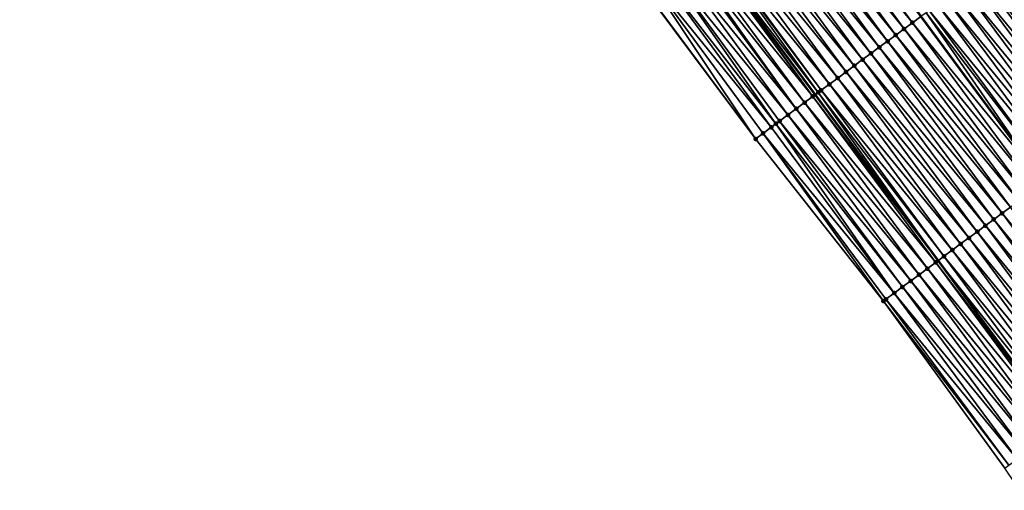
# Model space of a CAD drawing. Header units: feet. Extents: x 2007189 to 2022806, y 818621 to 837694.
# Tile 28 of 256: x 2014200 to 2014296, y 821459 to 821505. Entities that reach past the tile are written whole.
import ezdxf

# ---------------------------------------------------------------- set-up
doc = ezdxf.new("R2010")
doc.units = ezdxf.units.FT
doc.header["$MEASUREMENT"] = 0
for name, color, linetype, lineweight in [('EP_Travel Lane', 172, 'Continuous', 53), ('Road Shots', 141, 'Continuous', 100), ('Road X-Section', 40, 'Continuous', 13), ('STRIPING', 60, 'Continuous', 53)]:
    doc.layers.add(name, color=color, linetype=linetype, lineweight=lineweight)
doc.layers.add('I-77-MM17-21_SB-Surface-Border', color=7, linetype='Continuous')
doc.layers.add('I-77-MM17-21_SB-Surface-TIN', color=7, linetype='Continuous')

msp = doc.modelspace()

# ---------------------------------------------------------------- linework, layer by layer
at = {"layer": 'EP_Travel Lane'}
msp.add_polyline3d([(2014218.745741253, 821578.8553369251, 271.0737255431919), (2014230.172752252, 821562.4380685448, 270.881073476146), (2014241.59975375, 821546.0208138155, 270.686740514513), (2014253.443341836, 821529.8498797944, 270.4863866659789), (2014265.39477076, 821513.8137349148, 270.2804809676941), (2014277.372661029, 821497.7140612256, 270.0847187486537), (2014289.269373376, 821481.6383697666, 269.8837695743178), (2014301.166145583, 821465.5625974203, 269.692784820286), (2014313.162784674, 821449.4891071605, 269.5027626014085), (2014325.146841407, 821433.4781281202, 269.3268699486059), (2014337.254860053, 821417.401879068, 269.1429088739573), (2014349.425045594, 821401.5322308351, 268.9407826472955), (2014361.595165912, 821385.6626676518, 268.7280501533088), (2014373.853957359, 821369.7973482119, 268.5184377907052), (2014386.100229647, 821353.9863213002, 268.3177744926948)], dxfattribs=at)
at = {"layer": 'I-77-MM17-21_SB-Surface-Border', "color": 3, "linetype": 'Continuous', "lineweight": -3}
msp.add_polyline3d([(2014381.25188892, 821350.228200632, 268.5185010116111), (2014369.131771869, 821366.137092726, 268.7079517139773), (2014355.980554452, 821381.352958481, 268.9589085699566), (2014343.625501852, 821397.0808780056, 269.1550311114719), (2014331.266374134, 821412.8056445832, 269.3532908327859), (2014319.130510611, 821428.9727153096, 269.5294090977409), (2014306.970378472, 821444.8516329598, 269.7296739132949), (2014295.748180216, 821461.5505086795, 269.896361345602), (2014283.977668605, 821477.7197699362, 270.0833206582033), (2014271.603310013, 821493.4419037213, 270.290527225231), (2014259.582571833, 821509.5657918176, 270.4831041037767), (2014247.675332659, 821525.6341205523, 270.6966101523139), (2014235.796385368, 821541.8153681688, 270.8970063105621), (2014224.068607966, 821558.014662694, 271.1023314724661), (2014212.196631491, 821574.1095109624, 271.3089148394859), (2014200.349238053, 821590.4759233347, 271.4998703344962)], dxfattribs=at)
at = {"layer": 'I-77-MM17-21_SB-Surface-TIN', "color": 128, "linetype": 'Continuous', "lineweight": -3}
for points in [[(2014286.791660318, 821504.6892438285, 269.7097059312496), (2014274.974177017, 821520.8154675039, 269.9090769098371), (2014274.166825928, 821520.2253960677, 269.937655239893)], [(2014286.791660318, 821504.6892438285, 269.7097059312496), (2014287.595332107, 821505.2843163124, 269.6842150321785), (2014274.974177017, 821520.8154675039, 269.9090769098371)], [(2014285.988035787, 821504.0941070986, 269.7430923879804), (2014274.166825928, 821520.2253960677, 269.937655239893), (2014273.359501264, 821519.6352884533, 269.9707229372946)], [(2014285.988035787, 821504.0941070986, 269.7430923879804), (2014286.791660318, 821504.6892438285, 269.7097059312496), (2014274.166825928, 821520.2253960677, 269.937655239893)], [(2014284.380782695, 821502.903839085, 269.8091945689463), (2014272.552179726, 821519.0451765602, 270.0043216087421), (2014271.744850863, 821518.4550746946, 270.0366759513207)], [(2014285.184424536, 821503.4989524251, 269.7786887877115), (2014273.359501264, 821519.6352884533, 269.9707229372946), (2014272.552179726, 821519.0451765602, 270.0043216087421)], [(2014284.380782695, 821502.903839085, 269.8091945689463), (2014285.184424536, 821503.4989524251, 269.7786887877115), (2014272.552179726, 821519.0451765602, 270.0043216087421)], [(2014285.184424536, 821503.4989524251, 269.7786887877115), (2014285.988035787, 821504.0941070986, 269.7430923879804), (2014273.359501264, 821519.6352884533, 269.9707229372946)], [(2014282.773521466, 821501.7135820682, 269.87394240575), (2014270.937515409, 821517.8649818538, 270.0679104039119), (2014270.130174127, 821517.2748969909, 270.098154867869)], [(2014283.577141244, 821502.3087252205, 269.8397649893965), (2014271.744850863, 821518.4550746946, 270.0366759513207), (2014270.937515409, 821517.8649818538, 270.0679104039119)], [(2014282.773521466, 821501.7135820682, 269.87394240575), (2014283.577141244, 821502.3087252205, 269.8397649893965), (2014270.937515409, 821517.8649818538, 270.0679104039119)], [(2014283.577141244, 821502.3087252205, 269.8397649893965), (2014284.380782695, 821502.903839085, 269.8091945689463), (2014271.744850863, 821518.4550746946, 270.0366759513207)], [(2014281.969883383, 821501.1184636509, 269.9050735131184), (2014270.130174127, 821517.2748969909, 270.098154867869), (2014269.322826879, 821516.6848202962, 270.1273857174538)], [(2014281.969883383, 821501.1184636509, 269.9050735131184), (2014282.773521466, 821501.7135820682, 269.87394240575), (2014270.130174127, 821517.2748969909, 270.098154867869)], [(2014280.36258925, 821499.9282510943, 269.9643456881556), (2014268.515475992, 821516.0947485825, 270.1559985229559), (2014267.708118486, 821515.5046859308, 270.1834867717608)], [(2014281.16623317, 821500.5233616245, 269.9341859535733), (2014269.322826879, 821516.6848202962, 270.1273857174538), (2014268.515475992, 821516.0947485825, 270.1559985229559)], [(2014280.36258925, 821499.9282510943, 269.9643456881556), (2014281.16623317, 821500.5233616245, 269.9341859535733), (2014268.515475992, 821516.0947485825, 270.1559985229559)], [(2014281.16623317, 821500.5233616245, 269.9341859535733), (2014281.969883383, 821501.1184636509, 269.9050735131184), (2014269.322826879, 821516.6848202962, 270.1273857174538)], [(2014278.75527554, 821498.7380649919, 270.0203598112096), (2014266.900760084, 821514.9146245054, 270.2108228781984), (2014266.093448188, 821514.324499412, 270.2460595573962)], [(2014279.558931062, 821499.3331598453, 269.9921307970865), (2014267.708118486, 821515.5046859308, 270.1834867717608), (2014266.900760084, 821514.9146245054, 270.2108228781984)], [(2014278.75527554, 821498.7380649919, 270.0203598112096), (2014279.558931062, 821499.3331598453, 269.9921307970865), (2014266.900760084, 821514.9146245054, 270.2108228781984)], [(2014279.558931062, 821499.3331598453, 269.9921307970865), (2014280.36258925, 821499.9282510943, 269.9643456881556), (2014267.708118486, 821515.5046859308, 270.1834867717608)], [(2014277.678278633, 821497.9404414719, 270.06801572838), (2014265.955773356, 821514.2238540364, 270.252753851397), (2014265.39477076, 821513.8137349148, 270.2804809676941)], [(2014277.951650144, 821498.1429294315, 270.0536022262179), (2014266.093448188, 821514.324499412, 270.2460595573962), (2014265.955773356, 821514.2238540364, 270.252753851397)], [(2014277.678278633, 821497.9404414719, 270.06801572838), (2014277.951650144, 821498.1429294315, 270.0536022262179), (2014265.955773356, 821514.2238540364, 270.252753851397)], [(2014277.951650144, 821498.1429294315, 270.0536022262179), (2014278.75527554, 821498.7380649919, 270.0203598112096), (2014266.093448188, 821514.324499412, 270.2460595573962)], [(2014276.344474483, 821496.9525567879, 270.1325905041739), (2014264.478839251, 821513.1442288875, 270.3190566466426), (2014263.894335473, 821512.7170454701, 270.3385453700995)], [(2014277.148085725, 821497.5477114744, 270.0969925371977), (2014265.286163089, 821513.7343376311, 270.2858488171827), (2014264.478839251, 821513.1442288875, 270.3190566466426)], [(2014276.344474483, 821496.9525567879, 270.1325905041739), (2014277.148085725, 821497.5477114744, 270.0969925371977), (2014264.478839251, 821513.1442288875, 270.3190566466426)], [(2014277.148085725, 821497.5477114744, 270.0969925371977), (2014265.39477076, 821513.8137349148, 270.2804809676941), (2014265.286163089, 821513.7343376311, 270.2858488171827)], [(2014277.678278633, 821497.9404414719, 270.06801572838), (2014265.39477076, 821513.8137349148, 270.2804809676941), (2014277.372661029, 821497.7140612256, 270.0847187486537)], [(2014277.148085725, 821497.5477114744, 270.0969925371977), (2014277.372661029, 821497.7140612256, 270.0847187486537), (2014265.39477076, 821513.8137349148, 270.2804809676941)], [(2014275.540814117, 821496.357468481, 270.1600132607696), (2014263.671475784, 821512.5541743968, 270.3455322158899), (2014262.864104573, 821511.9641305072, 270.3706922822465)], [(2014275.540814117, 821496.357468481, 270.1600132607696), (2014263.894335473, 821512.7170454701, 270.3385453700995), (2014263.671475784, 821512.5541743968, 270.3455322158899)], [(2014275.540814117, 821496.357468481, 270.1600132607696), (2014276.344474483, 821496.9525567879, 270.1325905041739), (2014263.894335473, 821512.7170454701, 270.3385453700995)], [(2014273.574651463, 821494.9016258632, 270.223400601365), (2014262.056738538, 821511.3740795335, 270.3967314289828), (2014261.249381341, 821510.7840164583, 270.4242722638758)], [(2014274.737143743, 821495.7623936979, 270.1857704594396), (2014262.864104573, 821511.9641305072, 270.3706922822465), (2014262.056738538, 821511.3740795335, 270.3967314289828)], [(2014273.574651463, 821494.9016258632, 270.223400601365), (2014273.933475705, 821495.167315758, 270.2119164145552), (2014262.056738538, 821511.3740795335, 270.3967314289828)], [(2014273.933475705, 821495.167315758, 270.2119164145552), (2014274.737143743, 821495.7623936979, 270.1857704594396), (2014262.056738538, 821511.3740795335, 270.3967314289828)], [(2014274.737143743, 821495.7623936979, 270.1857704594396), (2014275.540814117, 821496.357468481, 270.1600132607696), (2014262.864104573, 821511.9641305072, 270.3706922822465)], [(2014307.528550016, 821495.1596408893, 269.1926802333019), (2014295.63176781, 821511.2354267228, 269.3820053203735), (2014294.82809709, 821510.6403524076, 269.407704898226)], [(2014307.528550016, 821495.1596408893, 269.1926802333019), (2014295.798461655, 821511.3588668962, 269.3756819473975), (2014295.63176781, 821511.2354267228, 269.3820053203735)], [(2014271.603310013, 821493.4419037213, 270.290527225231), (2014260.442032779, 821510.1939415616, 270.4532800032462), (2014259.634678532, 821509.6038744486, 270.4813218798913)], [(2014273.129802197, 821494.5722452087, 270.2371521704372), (2014261.249381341, 821510.7840164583, 270.4242722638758), (2014260.442032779, 821510.1939415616, 270.4532800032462)], [(2014271.603310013, 821493.4419037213, 270.290527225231), (2014272.326134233, 821493.9771671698, 270.2633103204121), (2014260.442032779, 821510.1939415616, 270.4532800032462)], [(2014272.326134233, 821493.9771671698, 270.2633103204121), (2014273.129802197, 821494.5722452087, 270.2371521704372), (2014260.442032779, 821510.1939415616, 270.4532800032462)], [(2014273.129802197, 821494.5722452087, 270.2371521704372), (2014273.574651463, 821494.9016258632, 270.223400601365), (2014261.249381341, 821510.7840164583, 270.4242722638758)], [(2014306.724877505, 821494.5645689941, 269.2180817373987), (2014294.82809709, 821510.6403524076, 269.407704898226), (2014294.024466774, 821510.0452234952, 269.4401285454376)], [(2014306.724877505, 821494.5645689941, 269.2180817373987), (2014307.528550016, 821495.1596408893, 269.1926802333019), (2014294.82809709, 821510.6403524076, 269.407704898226)], [(2014271.603310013, 821493.4419037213, 270.290527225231), (2014259.634678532, 821509.6038744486, 270.4813218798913), (2014259.582571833, 821509.5657918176, 270.4831041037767)], [(2014305.117600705, 821493.3743330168, 269.2802383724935), (2014293.220851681, 821509.4500740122, 269.4750856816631), (2014292.417233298, 821508.854928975, 269.50949525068)], [(2014305.921233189, 821493.9694590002, 269.2481754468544), (2014294.024466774, 821510.0452234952, 269.4401285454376), (2014293.220851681, 821509.4500740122, 269.4750856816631)], [(2014305.117600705, 821493.3743330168, 269.2802383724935), (2014305.921233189, 821493.9694590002, 269.2481754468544), (2014293.220851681, 821509.4500740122, 269.4750856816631)], [(2014305.921233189, 821493.9694590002, 269.2481754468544), (2014306.724877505, 821494.5645689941, 269.2180817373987), (2014294.024466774, 821510.0452234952, 269.4401285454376)], [(2014303.510340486, 821492.1840746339, 269.3451544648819), (2014291.613605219, 821508.2597970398, 269.5422912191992), (2014290.809966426, 821507.6646795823, 269.5733040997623)], [(2014304.313979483, 821492.7791918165, 269.3141754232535), (2014292.417233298, 821508.854928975, 269.50949525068), (2014291.613605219, 821508.2597970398, 269.5422912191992)], [(2014303.510340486, 821492.1840746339, 269.3451544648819), (2014304.313979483, 821492.7791918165, 269.3141754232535), (2014291.613605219, 821508.2597970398, 269.5422912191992)], [(2014304.313979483, 821492.7791918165, 269.3141754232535), (2014305.117600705, 821493.3743330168, 269.2802383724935), (2014292.417233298, 821508.854928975, 269.50949525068)], [(2014302.706691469, 821491.5889709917, 269.3744658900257), (2014290.809966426, 821507.6646795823, 269.5733040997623), (2014290.006323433, 821507.0695678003, 269.6036180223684)], [(2014302.706691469, 821491.5889709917, 269.3744658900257), (2014303.510340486, 821492.1840746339, 269.3451544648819), (2014290.809966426, 821507.6646795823, 269.5733040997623)], [(2014301.099376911, 821490.3987860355, 269.4303388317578), (2014289.202678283, 821506.4744589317, 269.6335731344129), (2014288.399019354, 821505.8793686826, 269.6612350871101)], [(2014301.90303529, 821490.9938770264, 269.4025855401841), (2014290.006323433, 821507.0695678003, 269.6036180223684), (2014289.202678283, 821506.4744589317, 269.6335731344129)], [(2014301.099376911, 821490.3987860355, 269.4303388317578), (2014301.90303529, 821490.9938770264, 269.4025855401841), (2014289.202678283, 821506.4744589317, 269.6335731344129)], [(2014301.90303529, 821490.9938770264, 269.4025855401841), (2014302.706691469, 821491.5889709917, 269.3744658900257), (2014290.006323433, 821507.0695678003, 269.6036180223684)], [(2014288.108159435, 821505.664009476, 269.6700035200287), (2014287.595332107, 821505.2843163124, 269.6842150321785), (2014299.492072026, 821489.2085875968, 269.4878543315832)], [(2014300.295740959, 821489.8036647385, 269.4618245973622), (2014288.399019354, 821505.8793686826, 269.6612350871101), (2014288.108159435, 821505.664009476, 269.6700035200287)], [(2014300.295740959, 821489.8036647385, 269.4618245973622), (2014288.108159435, 821505.664009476, 269.6700035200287), (2014299.492072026, 821489.2085875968, 269.4878543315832)], [(2014300.295740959, 821489.8036647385, 269.4618245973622), (2014301.099376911, 821490.3987860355, 269.4303388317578), (2014288.399019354, 821505.8793686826, 269.6612350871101)], [(2014298.688413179, 821488.6134976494, 269.515497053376), (2014286.791660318, 821504.6892438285, 269.7097059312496), (2014285.988035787, 821504.0941070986, 269.7430923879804)], [(2014286.791660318, 821504.6892438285, 269.7097059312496), (2014299.492072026, 821489.2085875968, 269.4878543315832), (2014287.595332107, 821505.2843163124, 269.6842150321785)], [(2014298.688413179, 821488.6134976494, 269.515497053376), (2014299.492072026, 821489.2085875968, 269.4878543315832), (2014286.791660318, 821504.6892438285, 269.7097059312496)], [(2014297.081170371, 821487.4232157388, 269.583310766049), (2014285.184424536, 821503.4989524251, 269.7786887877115), (2014284.380782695, 821502.903839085, 269.8091945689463)], [(2014297.884790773, 821488.0183580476, 269.5492372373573), (2014285.988035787, 821504.0941070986, 269.7430923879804), (2014285.184424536, 821503.4989524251, 269.7786887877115)], [(2014297.081170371, 821487.4232157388, 269.583310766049), (2014297.884790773, 821488.0183580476, 269.5492372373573), (2014285.184424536, 821503.4989524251, 269.7786887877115)], [(2014297.884790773, 821488.0183580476, 269.5492372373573), (2014298.688413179, 821488.6134976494, 269.515497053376), (2014285.988035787, 821504.0941070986, 269.7430923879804)], [(2014296.277542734, 821486.8280832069, 269.6161802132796), (2014284.380782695, 821502.903839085, 269.8091945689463), (2014283.577141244, 821502.3087252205, 269.8397649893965)], [(2014296.277542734, 821486.8280832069, 269.6161802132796), (2014297.081170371, 821487.4232157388, 269.583310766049), (2014284.380782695, 821502.903839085, 269.8091945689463)], [(2014294.670258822, 821485.6378568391, 269.6771533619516), (2014282.773521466, 821501.7135820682, 269.87394240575), (2014281.969883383, 821501.1184636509, 269.9050735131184)], [(2014295.473904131, 821486.2329654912, 269.6472249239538), (2014283.577141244, 821502.3087252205, 269.8397649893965), (2014282.773521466, 821501.7135820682, 269.87394240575)], [(2014294.670258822, 821485.6378568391, 269.6771533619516), (2014295.473904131, 821486.2329654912, 269.6472249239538), (2014282.773521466, 821501.7135820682, 269.87394240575)], [(2014295.473904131, 821486.2329654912, 269.6472249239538), (2014296.277542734, 821486.8280832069, 269.6161802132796), (2014283.577141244, 821502.3087252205, 269.8397649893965)], [(2014293.866614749, 821485.042746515, 269.7072877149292), (2014281.969883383, 821501.1184636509, 269.9050735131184), (2014281.16623317, 821500.5233616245, 269.9341859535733)], [(2014293.866614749, 821485.042746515, 269.7072877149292), (2014294.670258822, 821485.6378568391, 269.6771533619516), (2014281.969883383, 821501.1184636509, 269.9050735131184)], [(2014292.25930906, 821483.8525495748, 269.7646366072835), (2014280.36258925, 821499.9282510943, 269.9643456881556), (2014279.558931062, 821499.3331598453, 269.9921307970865)], [(2014293.062965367, 821484.4476433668, 269.7365383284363), (2014281.16623317, 821500.5233616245, 269.9341859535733), (2014280.36258925, 821499.9282510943, 269.9643456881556)], [(2014292.25930906, 821483.8525495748, 269.7646366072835), (2014293.062965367, 821484.4476433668, 269.7365383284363), (2014280.36258925, 821499.9282510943, 269.9643456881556)], [(2014293.062965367, 821484.4476433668, 269.7365383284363), (2014293.866614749, 821485.042746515, 269.7072877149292), (2014281.16623317, 821500.5233616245, 269.9341859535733)], [(2014290.651979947, 821482.662384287, 269.8180872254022), (2014278.75527554, 821498.7380649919, 270.0203598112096), (2014277.951650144, 821498.1429294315, 270.0536022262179)], [(2014291.455649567, 821483.2574600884, 269.7922046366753), (2014279.558931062, 821499.3331598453, 269.9921307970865), (2014278.75527554, 821498.7380649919, 270.0203598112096)], [(2014290.651979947, 821482.662384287, 269.8180872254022), (2014291.455649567, 821483.2574600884, 269.7922046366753), (2014278.75527554, 821498.7380649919, 270.0203598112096)], [(2014291.455649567, 821483.2574600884, 269.7922046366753), (2014292.25930906, 821483.8525495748, 269.7646366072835), (2014279.558931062, 821499.3331598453, 269.9921307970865)], [(2014277.678278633, 821497.9404414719, 270.06801572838), (2014277.372661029, 821497.7140612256, 270.0847187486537), (2014289.269373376, 821481.6383697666, 269.8837695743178)], [(2014289.848351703, 821482.0672525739, 269.8508558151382), (2014277.951650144, 821498.1429294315, 270.0536022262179), (2014277.678278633, 821497.9404414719, 270.06801572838)], [(2014289.848351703, 821482.0672525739, 269.8508558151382), (2014277.678278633, 821497.9404414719, 270.06801572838), (2014289.269373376, 821481.6383697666, 269.8837695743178)], [(2014289.848351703, 821482.0672525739, 269.8508558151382), (2014290.651979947, 821482.662384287, 269.8180872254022), (2014277.951650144, 821498.1429294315, 270.0536022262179)], [(2014288.241172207, 821480.876885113, 269.9292058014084), (2014276.344474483, 821496.9525567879, 270.1325905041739), (2014275.540814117, 821496.357468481, 270.1600132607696)], [(2014289.044801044, 821481.4720160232, 269.896536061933), (2014277.148085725, 821497.5477114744, 270.0969925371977), (2014276.344474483, 821496.9525567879, 270.1325905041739)], [(2014288.241172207, 821480.876885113, 269.9292058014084), (2014289.044801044, 821481.4720160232, 269.896536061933), (2014276.344474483, 821496.9525567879, 270.1325905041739)], [(2014277.148085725, 821497.5477114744, 270.0969925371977), (2014289.269373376, 821481.6383697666, 269.8837695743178), (2014277.372661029, 821497.7140612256, 270.0847187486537)], [(2014289.044801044, 821481.4720160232, 269.896536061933), (2014289.269373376, 821481.6383697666, 269.8837695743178), (2014277.148085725, 821497.5477114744, 270.0969925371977)], [(2014287.437505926, 821480.2818047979, 269.9556443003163), (2014275.540814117, 821496.357468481, 270.1600132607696), (2014274.737143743, 821495.7623936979, 270.1857704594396)], [(2014287.437505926, 821480.2818047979, 269.9556443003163), (2014288.241172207, 821480.876885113, 269.9292058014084), (2014275.540814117, 821496.357468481, 270.1600132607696)], [(2014285.026572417, 821478.496475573, 270.0458321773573), (2014273.574651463, 821494.9016258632, 270.223400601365), (2014273.129802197, 821494.5722452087, 270.2371521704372)], [(2014285.830220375, 821479.0915806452, 270.0163446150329), (2014273.933475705, 821495.167315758, 270.2119164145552), (2014273.574651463, 821494.9016258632, 270.223400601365)], [(2014285.026572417, 821478.496475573, 270.0458321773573), (2014285.830220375, 821479.0915806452, 270.0163446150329), (2014273.574651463, 821494.9016258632, 270.223400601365)], [(2014286.633857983, 821479.6866997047, 269.9851344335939), (2014274.737143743, 821495.7623936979, 270.1857704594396), (2014273.933475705, 821495.167315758, 270.2119164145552)], [(2014285.830220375, 821479.0915806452, 270.0163446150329), (2014286.633857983, 821479.6866997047, 269.9851344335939), (2014273.933475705, 821495.167315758, 270.2119164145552)], [(2014286.633857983, 821479.6866997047, 269.9851344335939), (2014287.437505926, 821480.2818047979, 269.9556443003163), (2014274.737143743, 821495.7623936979, 270.1857704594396)], [(2014283.977668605, 821477.7197699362, 270.0833206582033), (2014272.326134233, 821493.9771671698, 270.2633103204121), (2014271.603310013, 821493.4419037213, 270.290527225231)], [(2014285.026572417, 821478.496475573, 270.0458321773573), (2014273.129802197, 821494.5722452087, 270.2371521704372), (2014272.326134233, 821493.9771671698, 270.2633103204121)], [(2014283.977668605, 821477.7197699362, 270.0833206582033), (2014284.22291834, 821477.9013787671, 270.0743016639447), (2014272.326134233, 821493.9771671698, 270.2633103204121)], [(2014284.22291834, 821477.9013787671, 270.0743016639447), (2014285.026572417, 821478.496475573, 270.0458321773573), (2014272.326134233, 821493.9771671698, 270.2633103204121)], [(2014308.174316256, 821470.752309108, 269.4254103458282), (2014296.277542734, 821486.8280832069, 269.6161802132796), (2014295.473904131, 821486.2329654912, 269.6472249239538)], [(2014306.567050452, 821469.5620582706, 269.4893975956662), (2014294.670258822, 821485.6378568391, 269.6771533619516), (2014293.866614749, 821485.042746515, 269.7072877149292)], [(2014307.370684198, 821470.1571825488, 269.4575444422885), (2014295.473904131, 821486.2329654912, 269.6472249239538), (2014294.670258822, 821485.6378568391, 269.6771533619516)], [(2014306.567050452, 821469.5620582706, 269.4893975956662), (2014307.370684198, 821470.1571825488, 269.4575444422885), (2014294.670258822, 821485.6378568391, 269.6771533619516)], [(2014307.370684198, 821470.1571825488, 269.4575444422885), (2014308.174316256, 821470.752309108, 269.4254103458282), (2014295.473904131, 821486.2329654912, 269.6472249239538)], [(2014304.959754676, 821468.3718479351, 269.5483966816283), (2014293.062965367, 821484.4476433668, 269.7365383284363), (2014292.25930906, 821483.8525495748, 269.7646366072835)], [(2014305.763409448, 821468.9669438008, 269.5200427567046), (2014293.866614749, 821485.042746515, 269.7072877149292), (2014293.062965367, 821484.4476433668, 269.7365383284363)], [(2014304.959754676, 821468.3718479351, 269.5483966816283), (2014305.763409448, 821468.9669438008, 269.5200427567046), (2014293.062965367, 821484.4476433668, 269.7365383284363)], [(2014305.763409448, 821468.9669438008, 269.5200427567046), (2014306.567050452, 821469.5620582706, 269.4893975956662), (2014293.866614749, 821485.042746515, 269.7072877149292)], [(2014304.156099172, 821467.7767530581, 269.5766288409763), (2014292.25930906, 821483.8525495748, 269.7646366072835), (2014291.455649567, 821483.2574600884, 269.7922046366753)], [(2014304.156099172, 821467.7767530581, 269.5766288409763), (2014304.959754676, 821468.3718479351, 269.5483966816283), (2014292.25930906, 821483.8525495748, 269.7646366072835)], [(2014302.548779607, 821466.5865748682, 269.6316689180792), (2014290.651979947, 821482.662384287, 269.8180872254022), (2014289.848351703, 821482.0672525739, 269.8508558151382)], [(2014303.352443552, 821467.1816583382, 269.6048416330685), (2014291.455649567, 821483.2574600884, 269.7922046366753), (2014290.651979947, 821482.662384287, 269.8180872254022)], [(2014302.548779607, 821466.5865748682, 269.6316689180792), (2014303.352443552, 821467.1816583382, 269.6048416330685), (2014290.651979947, 821482.662384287, 269.8180872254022)], [(2014303.352443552, 821467.1816583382, 269.6048416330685), (2014304.156099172, 821467.7767530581, 269.5766288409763), (2014291.455649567, 821483.2574600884, 269.7922046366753)], [(2014289.044801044, 821481.4720160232, 269.896536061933), (2014301.166145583, 821465.5625974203, 269.692784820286), (2014289.269373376, 821481.6383697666, 269.8837695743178)], [(2014301.745133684, 821465.991467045, 269.6614954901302), (2014289.848351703, 821482.0672525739, 269.8508558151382), (2014289.269373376, 821481.6383697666, 269.8837695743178)], [(2014301.745133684, 821465.991467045, 269.6614954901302), (2014289.269373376, 821481.6383697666, 269.8837695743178), (2014301.166145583, 821465.5625974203, 269.692784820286)], [(2014301.745133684, 821465.991467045, 269.6614954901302), (2014302.548779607, 821466.5865748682, 269.6316689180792), (2014289.848351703, 821482.0672525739, 269.8508558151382)], [(2014300.137934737, 821464.801125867, 269.7366089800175), (2014288.241172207, 821480.876885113, 269.9292058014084), (2014287.437505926, 821480.2818047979, 269.9556443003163)], [(2014300.941569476, 821465.3962488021, 269.7049212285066), (2014289.044801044, 821481.4720160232, 269.896536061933), (2014288.241172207, 821480.876885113, 269.9292058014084)], [(2014300.137934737, 821464.801125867, 269.7366089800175), (2014300.941569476, 821465.3962488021, 269.7049212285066), (2014288.241172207, 821480.876885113, 269.9292058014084)], [(2014300.941569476, 821465.3962488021, 269.7049212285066), (2014301.166145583, 821465.5625974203, 269.692784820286), (2014289.044801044, 821481.4720160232, 269.896536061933)], [(2014298.53060792, 821463.610957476, 269.7904422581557), (2014286.633857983, 821479.6866997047, 269.9851344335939), (2014285.830220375, 821479.0915806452, 270.0163446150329)], [(2014299.334262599, 821464.2060534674, 269.7620728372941), (2014287.437505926, 821480.2818047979, 269.9556443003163), (2014286.633857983, 821479.6866997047, 269.9851344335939)], [(2014298.53060792, 821463.610957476, 269.7904422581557), (2014299.334262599, 821464.2060534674, 269.7620728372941), (2014286.633857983, 821479.6866997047, 269.9851344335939)], [(2014299.334262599, 821464.2060534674, 269.7620728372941), (2014300.137934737, 821464.801125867, 269.7366089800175), (2014287.437505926, 821480.2818047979, 269.9556443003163)], [(2014297.726964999, 821463.0158455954, 269.8207685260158), (2014285.830220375, 821479.0915806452, 270.0163446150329), (2014285.026572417, 821478.496475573, 270.0458321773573)], [(2014297.726964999, 821463.0158455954, 269.8207685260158), (2014298.53060792, 821463.610957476, 269.7904422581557), (2014285.830220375, 821479.0915806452, 270.0163446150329)], [(2014296.119685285, 821461.8256135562, 269.8824406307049), (2014284.22291834, 821477.9013787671, 270.0743016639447), (2014283.977668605, 821477.7197699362, 270.0833206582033)], [(2014295.748180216, 821461.5505086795, 269.896361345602), (2014296.119685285, 821461.8256135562, 269.8824406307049), (2014283.977668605, 821477.7197699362, 270.0833206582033)], [(2014296.923326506, 821462.4207277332, 269.8518315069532), (2014285.026572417, 821478.496475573, 270.0458321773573), (2014284.22291834, 821477.9013787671, 270.0743016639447)], [(2014296.119685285, 821461.8256135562, 269.8824406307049), (2014296.923326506, 821462.4207277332, 269.8518315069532), (2014284.22291834, 821477.9013787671, 270.0743016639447)], [(2014296.923326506, 821462.4207277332, 269.8518315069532), (2014297.726964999, 821463.0158455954, 269.8207685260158), (2014285.026572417, 821478.496475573, 270.0458321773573)]]:
    msp.add_3dface(points, dxfattribs=at)
at = {"layer": 'Road Shots', "lineweight": 100}
for p in [(2014286.791660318, 821504.6892438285, 269.7097059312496), (2014285.184424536, 821503.4989524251, 269.7786887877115), (2014285.988035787, 821504.0941070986, 269.7430923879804), (2014284.380782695, 821502.903839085, 269.8091945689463), (2014282.773521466, 821501.7135820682, 269.87394240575), (2014283.577141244, 821502.3087252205, 269.8397649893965), (2014281.969883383, 821501.1184636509, 269.9050735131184), (2014280.36258925, 821499.9282510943, 269.9643456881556), (2014281.16623317, 821500.5233616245, 269.9341859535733), (2014278.75527554, 821498.7380649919, 270.0203598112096), (2014279.558931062, 821499.3331598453, 269.9921307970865), (2014277.678278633, 821497.9404414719, 270.06801572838), (2014277.951650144, 821498.1429294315, 270.0536022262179), (2014276.344474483, 821496.9525567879, 270.1325905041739), (2014277.148085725, 821497.5477114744, 270.0969925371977), (2014275.540814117, 821496.357468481, 270.1600132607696), (2014273.574651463, 821494.9016258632, 270.223400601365), (2014273.933475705, 821495.167315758, 270.2119164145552), (2014274.737143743, 821495.7623936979, 270.1857704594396), (2014272.326134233, 821493.9771671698, 270.2633103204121), (2014273.129802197, 821494.5722452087, 270.2371521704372), (2014271.603310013, 821493.4419037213, 270.290527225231), (2014294.670258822, 821485.6378568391, 269.6771533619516), (2014295.473904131, 821486.2329654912, 269.6472249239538), (2014293.062965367, 821484.4476433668, 269.7365383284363), (2014293.866614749, 821485.042746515, 269.7072877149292), (2014292.25930906, 821483.8525495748, 269.7646366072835), (2014290.651979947, 821482.662384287, 269.8180872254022), (2014291.455649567, 821483.2574600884, 269.7922046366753), (2014289.848351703, 821482.0672525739, 269.8508558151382), (2014288.241172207, 821480.876885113, 269.9292058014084), (2014289.044801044, 821481.4720160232, 269.896536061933), (2014286.633857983, 821479.6866997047, 269.9851344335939), (2014287.437505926, 821480.2818047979, 269.9556443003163), (2014285.830220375, 821479.0915806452, 270.0163446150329), (2014283.977668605, 821477.7197699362, 270.0833206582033), (2014284.22291834, 821477.9013787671, 270.0743016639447), (2014285.026572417, 821478.496475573, 270.0458321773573)]:
    msp.add_point(p, dxfattribs=at)
at = {"layer": 'Road X-Section', "extrusion": (-0.5948352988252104, 0.8037841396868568, 0.01010069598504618), "elevation": -537853.7214886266, "flags": 128}
msp.add_lwpolyline([(-2107833.290112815, 5702.210080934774), (-2107832.290112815, 5702.270996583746), (-2107831.290112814, 5702.329426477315), (-2107830.497535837, 5702.363503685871), (-2107830.290112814, 5702.369827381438), (-2107829.290112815, 5702.395528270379), (-2107828.290112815, 5702.427953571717), (-2107827.290112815, 5702.462912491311), (-2107826.290112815, 5702.497323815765), (-2107825.290112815, 5702.5301214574), (-2107824.290112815, 5702.561135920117), (-2107823.290112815, 5702.591451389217), (-2107822.290112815, 5702.621408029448), (-2107821.290112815, 5702.649071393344), (-2107820.928202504, 5702.657840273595), (-2107820.290112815, 5702.67205250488), (-2107819.290112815, 5702.697544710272), (-2107818.290112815, 5702.730932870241), (-2107817.290112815, 5702.766531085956), (-2107816.290112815, 5702.797038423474), (-2107815.290112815, 5702.827610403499), (-2107814.290112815, 5702.86178956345), (-2107813.290112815, 5702.892922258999), (-2107812.290112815, 5702.922036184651), (-2107811.290112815, 5702.952197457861), (-2107810.290112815, 5702.979983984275), (-2107809.290112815, 5703.00821443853), (-2107808.290112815, 5703.04145854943), (-2107807.94991679, 5703.055872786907), (-2107807.290112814, 5703.084851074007), (-2107806.290112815, 5703.120450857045), (-2107805.290112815, 5703.14787501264), (-2107804.290112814, 5703.173633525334), (-2107803.290112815, 5703.199780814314), (-2107802.843631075, 5703.211265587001), (-2107802.290112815, 5703.225017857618), (-2107801.290112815, 5703.251177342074), (-2107800.390678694, 5703.278395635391)], dxfattribs=at)
at = {"layer": 'Road X-Section', "extrusion": (-0.5948352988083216, 0.8037841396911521, 0.01010069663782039), "elevation": -537873.7214509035, "flags": 128}
msp.add_lwpolyline([(-2107833.290121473, 5702.21459850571), (-2107832.290121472, 5702.282726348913), (-2107831.290121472, 5702.342276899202), (-2107830.539807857, 5702.375196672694), (-2107830.290121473, 5702.382867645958), (-2107829.290121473, 5702.408270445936), (-2107828.290121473, 5702.438365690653), (-2107827.290121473, 5702.470430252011), (-2107826.290121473, 5702.504369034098), (-2107825.290121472, 5702.535349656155), (-2107824.290121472, 5702.564662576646), (-2107823.290121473, 5702.592783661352), (-2107822.290121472, 5702.62053836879), (-2107821.290121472, 5702.652025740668), (-2107820.290121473, 5702.678056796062), (-2107819.290121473, 5702.705700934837), (-2107818.290121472, 5702.739442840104), (-2107817.290121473, 5702.773518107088), (-2107816.290121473, 5702.806389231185), (-2107815.290121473, 5702.837435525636), (-2107814.290121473, 5702.867365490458), (-2107813.290121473, 5702.89750138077), (-2107812.290121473, 5702.926753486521), (-2107811.290121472, 5702.95485319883), (-2107810.290121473, 5702.982422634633), (-2107809.290121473, 5703.008306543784), (-2107808.290121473, 5703.041076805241), (-2107807.290121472, 5703.086759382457), (-2107806.290121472, 5703.119430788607), (-2107805.290121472, 5703.145870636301), (-2107804.290121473, 5703.175362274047), (-2107803.290121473, 5703.206574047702), (-2107802.290121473, 5703.236063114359), (-2107801.290121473, 5703.264534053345), (-2107800.984950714, 5703.273553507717)], dxfattribs=at)
at = {"layer": 'STRIPING'}
msp.add_polyline3d([(2014228.7496528, 821586.104943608, 270.6939036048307), (2014240.480057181, 821569.9074926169, 270.4934030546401), (2014252.210487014, 821553.7100064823, 270.2972845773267), (2014263.98535694, 821537.5550328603, 270.0910009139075), (2014275.781567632, 821521.4054843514, 269.8872518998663), (2014287.595332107, 821505.2843163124, 269.6842150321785), (2014299.492072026, 821489.2085875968, 269.4878543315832), (2014311.388831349, 821473.1328326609, 269.2947223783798), (2014323.344318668, 821457.114285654, 269.1063945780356), (2014335.328345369, 821441.1033467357, 268.9248662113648), (2014347.344554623, 821425.1463374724, 268.7493779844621), (2014359.516555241, 821409.2780551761, 268.5493243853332), (2014371.688557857, 821393.409770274, 268.3495947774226), (2014383.910503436, 821377.5920949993, 268.1358426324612), (2014396.157341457, 821361.7815183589, 267.9342527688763)], dxfattribs=at)

doc.saveas('drawing.dxf')
